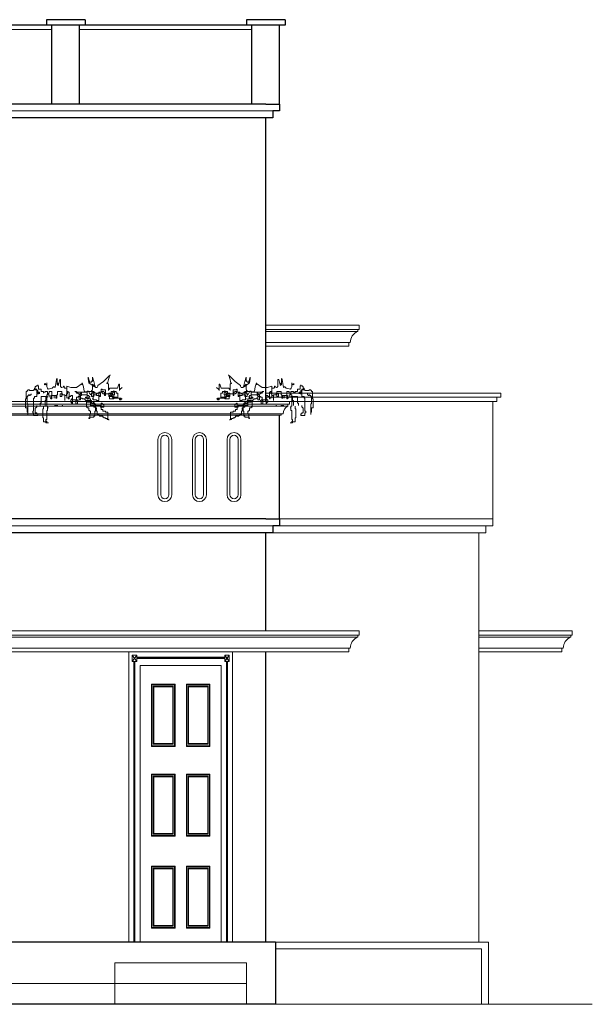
# Model space of a CAD drawing. Header units: centimetres. Extents: x 157 to 4450, y 465 to 3176.
# Tile 19 of 19: x 3573 to 3987, y 2258 to 2970. Entities that reach past the tile are written whole.
import ezdxf

# ---------------------------------------------------------------- set-up
doc = ezdxf.new("R2010")
doc.units = ezdxf.units.CM
doc.layers.get('0').update_dxf_attribs({"lineweight": 25})
for name, color, linetype, lineweight in [('1.000', 144, 'Continuous', 13), ('Dimension', 8, 'Continuous', 18), ('FURNIT', 204, 'Continuous', 9), ('GRASS', 96, 'Continuous', 5), ('Win', 5, 'Continuous', 20)]:
    doc.layers.add(name, color=color, linetype=linetype, lineweight=lineweight)

# ---------------------------------------------------------------- blocks, each defined once
blk = doc.blocks.new('Door - 75x210 (Common)')
for p, q in [((-37.545, -210), (-37.545, 0)), ((-37.545, -180), (-37.545, 0)), ((-37.545, 0), (-37.545, -180)), ((-37.545, 0), (37.545, 0)), ((37.545, -180), (37.545, 0)), ((37.545, 0), (37.545, -180)), ((37.545, -210), (37.545, 0)), ((37.545, 0), (37.545, -210)), ((-31.812, -7), (-35.088, -7)), ((-33.0405, -210), (-33.0405, -7)), ((-31.812, -7), (-31.812, -2.5)), ((31.812, -5), (-31.812, -5)), ((31.812, -7), (31.812, -2.5)), ((35.088, -7), (31.812, -7)), ((33.0405, -7), (33.0405, -210)), ((-37.545, -12), (-37.545, -180)), ((-29.355, -210), (-29.355, -10)), ((-29.355, -10), (29.355, -10)), ((29.355, -10), (29.355, -210)), ((37.545, -12), (37.545, -180)), ((-21.165, -68.5), (-21.165, -23.5)), ((-21.165, -23.5), (-4.095, -23.5)), ((-4.095, -23.5), (-4.095, -68.5)), ((4.095, -23.5), (4.095, -68.5)), ((21.165, -23.5), (4.095, -23.5)), ((21.165, -68.5), (21.165, -23.5)), ((-21.165, -68.5), (-4.095, -68.5)), ((21.165, -68.5), (4.095, -68.5)), ((-21.165, -133.5), (-21.165, -88.5)), ((-21.165, -88.5), (-4.095, -88.5)), ((-4.095, -88.5), (-4.095, -133.5)), ((21.165, -88.5), (4.095, -88.5)), ((4.095, -88.5), (4.095, -133.5)), ((21.165, -133.5), (21.165, -88.5)), ((-21.165, -133.5), (-4.095, -133.5)), ((21.165, -133.5), (4.095, -133.5)), ((-21.165, -200), (-21.165, -155)), ((-21.165, -155), (-4.095, -155)), ((-4.095, -155), (-4.095, -200)), ((21.165, -155), (4.095, -155)), ((4.095, -155), (4.095, -200)), ((21.165, -200), (21.165, -155)), ((-37.545, -195), (-37.545, -210)), ((-21.165, -200), (-4.095, -200)), ((21.165, -200), (4.095, -200)), ((39.545, -210), (-39.545, -210))]:
    blk.add_line(p, q)
at = {"layer": 'FURNIT'}
for p, q in [((-35.088, -7), (-31.812, -2.5)), ((-31.812, -7), (-35.088, -2.5)), ((-35.088, -7), (-35.088, -2.5)), ((-31.812, -2.5), (-35.088, -2.5)), ((-33.8595, -210), (-33.8595, -7)), ((-33.45, -210), (-33.45, -7)), ((31.812, -4), (-31.812, -4)), ((31.812, -4.5), (-31.812, -4.5)), ((31.812, -7), (35.088, -2.5)), ((35.088, -7), (31.812, -2.5)), ((35.088, -2.5), (31.812, -2.5)), ((33.45, -7), (33.45, -210)), ((33.8595, -7), (33.8595, -210)), ((35.088, -7), (35.088, -2.5)), ((-20.7555, -68), (-20.7555, -24)), ((-20.7555, -24), (-4.5045, -24)), ((-19.9365, -67), (-19.9365, -25)), ((-19.9365, -25), (-5.3235, -25)), ((-19.527, -66.5), (-19.527, -25.5)), ((-19.527, -25.5), (-5.733, -25.5)), ((-5.733, -25.5), (-5.733, -66.5)), ((-5.3235, -25), (-5.3235, -67)), ((-4.5045, -24), (-4.5045, -68)), ((4.5045, -24), (4.5045, -68)), ((20.7555, -24), (4.5045, -24)), ((5.3235, -25), (5.3235, -67)), ((19.9365, -25), (5.3235, -25)), ((5.733, -25.5), (5.733, -66.5)), ((19.527, -25.5), (5.733, -25.5)), ((19.527, -66.5), (19.527, -25.5)), ((19.9365, -67), (19.9365, -25)), ((20.7555, -68), (20.7555, -24)), ((-20.7555, -68), (-4.5045, -68)), ((-19.9365, -67), (-5.3235, -67)), ((-19.527, -66.5), (-5.733, -66.5)), ((20.7555, -68), (4.5045, -68)), ((19.9365, -67), (5.3235, -67)), ((19.527, -66.5), (5.733, -66.5)), ((-20.7555, -133), (-20.7555, -89)), ((-20.7555, -89), (-4.5045, -89)), ((-19.9365, -132), (-19.9365, -90)), ((-19.9365, -90), (-5.3235, -90)), ((-19.527, -131.5), (-19.527, -90.5)), ((-19.527, -90.5), (-5.733, -90.5)), ((-5.733, -90.5), (-5.733, -131.5)), ((-5.3235, -90), (-5.3235, -132)), ((-4.5045, -89), (-4.5045, -133)), ((20.7555, -89), (4.5045, -89)), ((4.5045, -89), (4.5045, -133)), ((19.9365, -90), (5.3235, -90)), ((5.3235, -90), (5.3235, -132)), ((19.527, -90.5), (5.733, -90.5)), ((5.733, -90.5), (5.733, -131.5)), ((19.527, -131.5), (19.527, -90.5)), ((19.9365, -132), (19.9365, -90)), ((20.7555, -133), (20.7555, -89)), ((-20.7555, -133), (-4.5045, -133)), ((-19.9365, -132), (-5.3235, -132)), ((-19.527, -131.5), (-5.733, -131.5)), ((20.7555, -133), (4.5045, -133)), ((19.9365, -132), (5.3235, -132)), ((19.527, -131.5), (5.733, -131.5)), ((-20.7555, -199.5), (-20.7555, -155.5)), ((-20.7555, -155.5), (-4.5045, -155.5)), ((-19.9365, -198.5), (-19.9365, -156.5)), ((-19.9365, -156.5), (-5.3235, -156.5)), ((-5.3235, -156.5), (-5.3235, -198.5)), ((-4.5045, -155.5), (-4.5045, -199.5)), ((20.7555, -155.5), (4.5045, -155.5)), ((4.5045, -155.5), (4.5045, -199.5)), ((19.9365, -156.5), (5.3235, -156.5)), ((5.3235, -156.5), (5.3235, -198.5)), ((19.9365, -198.5), (19.9365, -156.5)), ((20.7555, -199.5), (20.7555, -155.5)), ((-19.527, -198), (-19.527, -157)), ((-19.527, -157), (-5.733, -157)), ((-5.733, -157), (-5.733, -198)), ((19.527, -157), (5.733, -157)), ((5.733, -157), (5.733, -198)), ((19.527, -198), (19.527, -157)), ((-19.9365, -198.5), (-5.3235, -198.5)), ((-19.527, -198), (-5.733, -198)), ((19.9365, -198.5), (5.3235, -198.5)), ((19.527, -198), (5.733, -198)), ((-20.7555, -199.5), (-4.5045, -199.5)), ((20.7555, -199.5), (4.5045, -199.5))]:
    blk.add_line(p, q, dxfattribs=at)
blk = doc.blocks.new('grass in')
for p, q in [((-20.42, 14.76), (-20.92, 14.76)), ((-20.92, 14.76), (-19.92, 14.26)), ((-19.42, 11.76), (-20.42, 14.76)), ((-19.92, 14.26), (-15.91, 10.26)), ((-27.43, 3.76), (-27.43, 8.26)), ((-27.43, 8.26), (-26.92, 8.26)), ((-26.92, 8.26), (-25.92, 5.26)), ((-18.92, 8.76), (-19.42, 11.76)), ((-19.42, 8.26), (-18.41, 9.26)), ((-19.42, 3.76), (-19.42, 8.26)), ((-18.41, 8.76), (-18.92, 8.76)), ((-18.41, 9.26), (-18.41, 8.76)), ((-15.91, 10.26), (-11.91, 7.26)), ((-11.91, 7.26), (-11.91, 6.76)), ((-9.91, 6.26), (-8.9, 10.26)), ((-5.4, 9.26), (-9.4, 6.26)), ((-9.4, 6.26), (-8.9, 7.26)), ((-8.9, 10.26), (-7.9, 13.26)), ((-8.9, 7.26), (-7.9, 8.26)), ((-7.9, 13.26), (-7.9, 10.26)), ((-7.9, 10.26), (-7.9, 10.76)), ((-7.9, 10.76), (-7.4, 10.76)), ((-7.9, 8.26), (-7.9, 5.26)), ((-7.4, 10.76), (-7.4, 10.26)), ((-7.4, 10.26), (-6.9, 9.76)), ((-6.9, 9.76), (-5.9, 9.76)), ((-5.9, 10.26), (-4.9, 13.26)), ((-5.9, 9.26), (-5.9, 10.26)), ((-5.9, 9.76), (-5.9, 9.26)), ((-4.9, 12.26), (-5.4, 9.26)), ((-4.9, 13.26), (-4.9, 12.26)), ((-1.4, 6.26), (-0.39, 9.26)), ((-0.39, 9.26), (-0.39, 7.76)), ((-0.39, 7.76), (-0.39, 9.26)), ((-0.39, 9.26), (-0.39, 8.76)), ((-0.39, 8.76), (3.61, 5.76)), ((15.12, 6.26), (15.12, 11.76)), ((15.12, 11.76), (15.62, 11.76)), ((15.62, 11.76), (16.63, 7.76)), ((16.63, 7.76), (17.13, 7.26)), ((17.13, 7.26), (17.13, 9.26)), ((17.13, 9.26), (17.13, 8.76)), ((17.13, 8.76), (17.63, 7.76)), ((17.63, 7.76), (17.63, 12.26)), ((17.63, 12.26), (18.13, 11.76)), ((18.13, 11.76), (18.63, 8.76)), ((18.63, 8.76), (19.13, 5.76)), ((25.14, 6.26), (25.14, 9.26)), ((25.14, 9.26), (25.14, 7.76)), ((25.14, 7.76), (25.64, 7.76)), ((25.64, 7.76), (26.14, 8.76)), ((26.14, 8.76), (26.14, 8.26)), ((26.14, 8.26), (26.64, 7.76)), ((26.64, 7.76), (26.64, 8.76)), ((31.63, 7.15), (31.04, 7.15)), ((31.04, 7.15), (31.04, 4.77)), ((31.63, 7.15), (31.63, 7.75)), ((31.63, 7.75), (31.63, 7.15)), ((32.83, 7.15), (31.63, 7.15)), ((32.83, 6.55), (32.83, 7.15)), ((-29.34, 5.82), (-27.93, 4.76)), ((-27.93, 4.76), (-27.43, 3.76)), ((-26.26, -1.79), (-26.26, 1.79)), ((-26.26, 1.79), (-25.07, 1.79)), ((-25.92, 5.26), (-20.42, 5.26)), ((-25.07, 1.79), (-25.07, 2.98)), ((-25.07, 2.98), (-21.49, 2.98)), ((-23.87, 0.6), (-23.87, 2.98)), ((-23.87, 2.98), (-23.28, 2.98)), ((-22.08, 0.6), (-23.87, 0.6)), ((-23.28, 2.98), (-23.28, 3.58)), ((-23.28, 3.58), (-23.28, 2.38)), ((-23.28, 2.38), (-22.68, 2.38)), ((-23.28, -2.38), (-23.28, 0.6)), ((-23.28, 0.6), (-22.68, 0.6)), ((-22.68, 2.38), (-22.68, 1.79)), ((-22.68, 1.79), (-19.7, 1.79)), ((-22.68, 0.6), (-22.68, 1.19)), ((-22.68, 1.19), (-19.7, 1.19)), ((-21.49, 1.19), (-22.08, 1.19)), ((-22.08, 1.19), (-22.08, 0.6)), ((-22.08, -1.19), (-22.08, 0)), ((-22.08, 0), (-21.49, 0)), ((-21.49, 2.98), (-21.49, 1.19)), ((-21.49, 0), (-21.49, 0.6)), ((-21.49, 0.6), (-20.89, 0.6)), ((-20.89, 0.6), (-20.89, 0)), ((-20.89, 0), (-20.29, 0)), ((-20.42, 5.26), (-19.92, 4.76)), ((-20.29, 0), (-20.29, -2.38)), ((-19.92, 4.76), (-19.42, 4.26)), ((-19.7, 1.79), (-19.7, 1.19)), ((-19.7, 1.19), (-19.7, -0.6)), ((-19.7, 1.19), (-16.11, 1.19)), ((-19.42, 4.26), (-19.42, 3.76)), ((-17.31, 0), (-17.31, 4.17)), ((-17.31, 4.17), (-14.92, 4.17)), ((-16.71, 0), (-17.31, 0)), ((-16.71, 1.19), (-16.71, 2.38)), ((-16.71, 2.38), (-16.11, 2.38)), ((-16.71, 1.19), (-16.71, 1.79)), ((-16.71, 1.79), (-16.71, 0)), ((-16.11, 1.19), (-16.71, 1.19)), ((-15.52, 1.19), (-16.71, 1.19)), ((-16.11, 2.38), (-16.11, 2.98)), ((-16.11, 2.98), (-14.32, 2.98)), ((-14.92, 1.79), (-15.52, 1.79)), ((-15.52, 1.79), (-15.52, 1.19)), ((-14.92, 4.17), (-14.92, 4.77)), ((-14.92, 4.77), (-14.32, 4.77)), ((-14.32, 2.38), (-14.92, 2.38)), ((-14.92, 2.38), (-14.92, 1.79)), ((-14.32, 4.77), (-14.32, 2.38)), ((-14.32, 2.98), (-14.32, 2.38)), ((-14.32, 2.38), (-12.53, 2.38)), ((-13.73, -0.6), (-13.73, 1.79)), ((-13.73, 1.79), (-11.34, 1.79)), ((-12.53, 0), (-13.13, 0)), ((-13.13, 0), (-13.13, -0.6)), ((-12.53, 2.38), (-12.53, 0)), ((-12.53, -3.58), (-12.53, 0)), ((-12.53, 0), (-10.74, 0)), ((-11.91, 6.76), (-11.41, 5.76)), ((-11.41, 5.76), (-10.41, 5.76)), ((-11.34, 1.79), (-11.34, 1.19)), ((-11.34, 1.19), (-10.74, 1.19)), ((-10.74, 0), (-10.74, 1.79)), ((-10.74, 1.79), (-9.55, 1.79)), ((-10.74, 1.19), (-10.74, 0.6)), ((-10.74, 0.6), (-8.36, 0.6)), ((-10.41, 5.76), (-9.91, 6.26)), ((-9.55, 1.79), (-9.55, 2.38)), ((-9.55, 2.38), (-8.36, 2.38)), ((-8.95, -0.6), (-8.95, 2.98)), ((-8.95, 2.98), (-7.76, 2.98)), ((-8.36, 2.38), (-8.36, 1.79)), ((-8.36, 1.79), (-7.16, 1.79)), ((-8.36, 0.6), (-8.36, -2.38)), ((-7.9, 5.26), (-7.4, 1.26)), ((-7.76, 2.98), (-7.76, 3.58)), ((-7.76, 3.58), (-7.16, 3.58)), ((-7.4, 1.26), (-6.9, 0.76)), ((-7.16, 3.58), (-7.16, 2.98)), ((-7.16, 2.98), (-4.18, 2.98)), ((-7.16, 1.79), (-7.16, -0.6)), ((-6.9, 0.76), (-6.4, 0.76)), ((-6.4, 0.76), (-5.9, 1.76)), ((-5.9, 1.76), (-5.4, 2.76)), ((-5.4, 2.76), (-4.9, 3.26)), ((-5.37, -0.6), (-5.37, 0)), ((-5.37, 0), (-4.18, 0)), ((-4.9, 3.26), (-4.4, 3.26)), ((-4.4, 3.26), (-3.9, 2.76)), ((-4.18, 2.98), (-4.18, -1.19)), ((0, 2.38), (-4.18, 2.38)), ((-4.18, 2.38), (-4.18, -2.38)), ((-4.18, 0), (-4.18, 0.6)), ((-4.18, 0.6), (1.79, 0.6)), ((-3.9, 2.76), (-2.9, 2.76)), ((-2.9, 2.76), (-1.9, 3.26)), ((-1.9, 3.26), (-1.4, 6.26)), ((0, 0), (0, 2.38)), ((0, 2.38), (4.18, 2.38)), ((0, 1.79), (0, 2.38)), ((0.6, 1.79), (0, 1.79)), ((0.6, 0), (0, 0)), ((0.6, 1.19), (0.6, 1.79)), ((2.39, 1.19), (0.6, 1.19)), ((0.6, -2.98), (0.6, 0)), ((1.79, 0.6), (1.79, -2.98)), ((3.58, 1.79), (2.39, 1.79)), ((2.39, 1.79), (2.39, 1.19)), ((4.77, 2.98), (3.58, 2.98)), ((3.58, 2.98), (3.58, 1.79)), ((3.61, 5.76), (7.62, 5.76)), ((4.18, 2.38), (4.18, 2.98)), ((4.18, 2.98), (4.77, 2.98)), ((6.57, -5.96), (6.57, 0)), ((6.57, 0), (7.76, 0)), ((7.62, 5.76), (10.62, 6.76)), ((7.76, 0), (7.76, -0.6)), ((8.95, -2.38), (8.95, 2.38)), ((8.95, 2.38), (9.55, 2.38)), ((9.55, 2.38), (9.55, 2.98)), ((9.55, 2.98), (10.15, 2.98)), ((10.15, 2.98), (10.15, 1.19)), ((10.15, 1.19), (10.74, 1.19)), ((10.62, 6.76), (10.62, -1.74)), ((10.62, -1.74), (10.62, 5.26)), ((10.62, 5.26), (12.12, 5.26)), ((10.74, 1.19), (10.74, 0)), ((10.74, 0), (11.94, 0)), ((11.94, -3.58), (11.94, 0.6)), ((11.94, 0.6), (13.73, 0.6)), ((11.94, 0), (11.94, -3.58)), ((12.12, 5.26), (12.62, 5.76)), ((12.62, 5.76), (12.62, 6.76)), ((12.62, 6.76), (13.12, 6.76)), ((13.12, 6.76), (13.12, 6.26)), ((13.12, 6.26), (14.12, 5.76)), ((13.73, 0.6), (13.73, 1.19)), ((13.73, 1.19), (15.52, 1.19)), ((14.12, 5.76), (14.62, 5.76)), ((14.32, -0.6), (14.32, 2.98)), ((14.32, 2.98), (17.31, 2.98)), ((14.62, 5.76), (14.62, 6.26)), ((14.62, 6.26), (15.12, 6.26)), ((15.52, 1.19), (15.52, -0.6)), ((17.31, 2.98), (17.31, 0.6)), ((17.31, 0.6), (17.91, 0.6)), ((17.91, 0.6), (17.91, -0.6)), ((17.91, -1.79), (17.91, 0)), ((17.91, 0), (19.7, 0)), ((19.13, 5.76), (19.63, 6.26)), ((19.63, 6.26), (20.13, 6.26)), ((19.7, 0), (19.7, -1.79)), ((19.7, -1.79), (19.7, 0)), ((19.7, 0), (21.49, 0)), ((20.13, 6.26), (21.13, 5.26)), ((21.13, 5.26), (24.13, 4.76)), ((21.49, -2.38), (21.49, 2.98)), ((21.49, 2.98), (23.28, 2.98)), ((21.49, 0), (21.49, 0.6)), ((21.49, 0.6), (21.49, 0)), ((21.49, 0), (22.08, 0)), ((22.08, 0), (22.08, -1.79)), ((23.28, 2.98), (23.28, 1.79)), ((23.28, 1.79), (23.87, 1.79)), ((24.47, 0.6), (23.28, 0.6)), ((23.28, 0.6), (23.28, -1.19)), ((23.87, 1.79), (23.87, 1.19)), ((23.87, 1.19), (24.47, 1.19)), ((24.13, 4.76), (24.63, 5.26)), ((26.26, 2.98), (24.47, 2.98)), ((24.47, 2.98), (24.47, 0.6)), ((24.47, 1.19), (24.47, 0.6)), ((24.47, 0.6), (25.07, 0.6)), ((24.63, 5.26), (25.14, 6.26)), ((25.07, 0.6), (25.07, -7.75)), ((26.26, 2.38), (26.26, 2.98)), ((27.45, 2.38), (26.26, 2.38)), ((29.25, 2.98), (27.45, 2.98)), ((27.45, 2.98), (27.45, 1.79)), ((27.45, 1.79), (27.45, 2.38)), ((31.04, 4.77), (29.25, 4.77)), ((29.25, 4.77), (29.25, 2.98)), ((31.04, 2.38), (30.44, 2.38)), ((30.44, 2.38), (30.44, 1.19)), ((31.04, 1.19), (31.04, 2.38)), ((31.63, 1.79), (31.04, 1.79)), ((31.04, 1.79), (31.04, 1.19)), ((31.04, 1.19), (31.04, 1.79)), ((31.04, 1.79), (32.23, 1.79)), ((32.23, 1.19), (31.04, 1.19)), ((32.23, 3.58), (31.63, 3.58)), ((31.63, 3.58), (31.63, 1.79)), ((32.23, 1.79), (32.23, 4.77)), ((32.23, 4.77), (34.02, 4.77)), ((34.62, 4.17), (32.23, 4.17)), ((32.23, 4.17), (32.23, 3.58)), ((32.23, -0.6), (32.23, 1.19)), ((33.42, 6.55), (32.83, 6.55)), ((33.42, 5.36), (33.42, 6.55)), ((34.02, 5.36), (33.42, 5.36)), ((34.02, 4.77), (34.02, 5.36)), ((34.62, 3.58), (34.62, 4.17)), ((37.6, 3.58), (34.62, 3.58)), ((36.41, 1.19), (36.41, 0.6)), ((36.41, 0.6), (37, 0.6)), ((37, 0.6), (37, 0)), ((37, 0), (37.6, 0)), ((38.79, 4.17), (37.6, 4.17)), ((37.6, 4.17), (37.6, 3.58)), ((37.6, 0), (37.6, 0.6)), ((37.6, 0.6), (38.2, 0.6)), ((38.2, 0.6), (38.2, 0)), ((38.2, 0), (38.79, 0)), ((38.79, 3.58), (38.79, 4.17)), ((39.39, 3.58), (38.79, 3.58)), ((38.79, 0), (38.79, -0.6)), ((39.39, 2.98), (39.39, 3.58)), ((39.99, 2.98), (39.39, 2.98)), ((39.99, -2.38), (39.99, 2.98)), ((-29.34, -2.38), (-27.45, -2.38)), ((-28.65, -2.98), (-28.65, -1.79)), ((-28.65, -1.79), (-25.66, -1.79)), ((-27.45, -2.98), (-28.65, -2.98)), ((-27.45, -2.38), (-27.45, -2.98)), ((-22.68, -1.79), (-26.26, -1.79)), ((-25.66, -1.79), (-25.66, -1.19)), ((-25.66, -1.19), (-22.08, -1.19)), ((-20.29, -2.38), (-23.28, -2.38)), ((-19.7, -0.6), (-22.68, -0.6)), ((-22.68, -0.6), (-22.68, -1.79)), ((-16.11, -8.34), (-16.11, -6.55)), ((-16.11, -6.55), (-15.52, -6.55)), ((-15.52, -6.55), (-15.52, -5.96)), ((-15.52, -5.96), (-14.92, -5.96)), ((-14.92, -5.96), (-14.92, -5.36)), ((-14.92, -5.36), (-14.32, -5.36)), ((-14.32, -5.36), (-14.32, -10.13)), ((-13.13, -0.6), (-13.73, -0.6)), ((-10.74, -3.58), (-12.53, -3.58)), ((-8.36, -2.98), (-10.74, -2.98)), ((-10.74, -2.98), (-10.74, -3.58)), ((-10.15, -8.94), (-10.15, -6.55)), ((-10.15, -6.55), (-8.95, -6.55)), ((-7.16, -5.36), (-9.55, -5.36)), ((-9.55, -5.36), (-9.55, -7.15)), ((-7.16, -0.6), (-8.95, -0.6)), ((-8.95, -6.55), (-8.95, -4.77)), ((-8.95, -4.77), (-8.36, -4.77)), ((-8.36, -2.38), (-7.76, -2.38)), ((-7.76, -2.38), (-8.36, -2.38)), ((-8.36, -2.38), (-8.36, -2.98)), ((-8.36, -4.77), (-8.36, -4.17)), ((-8.36, -4.17), (-7.16, -4.17)), ((-7.16, -4.17), (-7.16, -3.58)), ((-7.16, -3.58), (-4.18, -3.58)), ((-6.57, -4.17), (-7.16, -4.17)), ((-7.16, -4.17), (-7.16, -5.36)), ((-4.18, -2.38), (-6.57, -2.38)), ((-6.57, -2.38), (-6.57, -4.17)), ((-4.18, -4.77), (-6.57, -4.77)), ((-6.57, -4.77), (-6.57, -7.15)), ((-5.97, -1.19), (-5.97, -0.6)), ((-5.97, -0.6), (-5.37, -0.6)), ((-5.37, -1.19), (-5.97, -1.19)), ((-5.37, -1.79), (-5.37, -1.19)), ((-2.98, -1.79), (-5.37, -1.79)), ((-4.18, -1.19), (-2.98, -1.19)), ((-4.18, -3.58), (-4.18, -2.98)), ((-4.18, -2.98), (-4.18, -4.77)), ((-3.58, -8.34), (-3.58, -3.58)), ((-3.58, -3.58), (-2.98, -3.58)), ((-2.98, -1.19), (-2.98, -1.79)), ((-2.98, -3.58), (-2.98, -2.98)), ((-2.98, -2.98), (-2.39, -2.98)), ((-2.39, -2.98), (-2.39, -2.38)), ((-2.39, -2.38), (-0.6, -2.38)), ((-0.6, -2.38), (-0.6, -1.79)), ((-0.6, -1.79), (0.6, -1.79)), ((0.6, -1.79), (0.6, -0.6)), ((0.6, -0.6), (2.39, -0.6)), ((1.79, -2.98), (0.6, -2.98)), ((2.39, -0.6), (2.39, -1.19)), ((2.39, -1.19), (3.58, -1.19)), ((2.39, -4.17), (2.39, -3.58)), ((2.39, -3.58), (2.98, -3.58)), ((2.98, -4.17), (2.39, -4.17)), ((2.98, -3.58), (2.98, -2.98)), ((2.98, -2.98), (6.57, -2.98)), ((2.98, -5.96), (2.98, -4.17)), ((4.18, -5.96), (2.98, -5.96)), ((3.58, -1.19), (3.58, -3.58)), ((3.58, -3.58), (4.18, -3.58)), ((4.18, -3.58), (4.18, -5.96)), ((6.57, -2.98), (6.57, -2.38)), ((6.57, -2.38), (7.16, -2.38)), ((7.16, -5.36), (6.57, -5.36)), ((6.57, -5.36), (6.57, -5.96)), ((7.16, -2.38), (7.16, -2.98)), ((7.16, -2.98), (7.76, -2.98)), ((7.76, -4.77), (7.16, -4.77)), ((7.16, -4.77), (7.16, -5.36)), ((7.76, -0.6), (8.95, -0.6)), ((7.76, -2.98), (7.76, -4.77)), ((8.95, -0.6), (8.95, -1.19)), ((8.95, -1.19), (9.55, -1.19)), ((9.55, -2.38), (8.95, -2.38)), ((9.55, -1.19), (9.55, -2.38)), ((15.52, -0.6), (14.32, -0.6)), ((17.91, -0.6), (18.5, -0.6)), ((18.5, -1.79), (17.91, -1.79)), ((18.5, -0.6), (18.5, -1.79)), ((22.08, -2.38), (21.49, -2.38)), ((22.08, -1.79), (22.68, -1.79)), ((22.68, -1.79), (22.08, -1.79)), ((22.08, -1.79), (22.08, -2.38)), ((24.47, -1.19), (24.47, -0.6)), ((24.47, -0.6), (29.25, -0.6)), ((25.66, -1.19), (24.47, -1.19)), ((25.66, -3.58), (25.66, -1.19)), ((26.26, -3.58), (25.66, -3.58)), ((26.26, -7.15), (26.26, -3.58)), ((29.25, -0.6), (29.25, -5.36)), ((29.25, -5.36), (29.84, -5.36)), ((29.84, -5.36), (29.84, -7.15)), ((34.02, -0.6), (32.23, -0.6)), ((34.02, -1.79), (34.02, -0.6)), ((34.62, -1.79), (34.02, -1.79)), ((34.62, -11.32), (34.62, -1.79)), ((38.79, -0.6), (39.39, -0.6)), ((39.39, -5.96), (38.79, -5.96)), ((38.79, -5.96), (38.79, -13.7)), ((39.39, -0.6), (39.39, -5.96)), ((40.59, -2.38), (39.99, -2.38)), ((40.59, -8.94), (40.59, -2.38)), ((-17.31, -11.92), (-19.1, -11.92)), ((-19.1, -11.92), (-19.1, -17.28)), ((-15.52, -11.32), (-17.31, -11.32)), ((-17.31, -11.32), (-17.31, -11.92)), ((-13.73, -8.34), (-16.11, -8.34)), ((-14.32, -10.13), (-15.52, -10.13)), ((-15.52, -10.13), (-15.52, -11.32)), ((-9.55, -7.15), (-13.73, -7.15)), ((-13.73, -7.15), (-13.73, -8.34)), ((-12.53, -14.3), (-12.53, -13.7)), ((-12.53, -13.7), (-11.34, -13.7)), ((-11.34, -13.7), (-11.34, -11.32)), ((-11.34, -11.32), (-10.74, -11.32)), ((-10.74, -9.53), (-10.74, -8.94)), ((-10.74, -8.94), (-10.15, -8.94)), ((-10.15, -9.53), (-10.74, -9.53)), ((-10.74, -11.32), (-10.74, -10.13)), ((-10.74, -10.13), (-10.15, -10.13)), ((-8.95, -8.34), (-10.15, -8.34)), ((-10.15, -8.34), (-10.15, -11.32)), ((-10.15, -10.13), (-10.15, -9.53)), ((-10.15, -11.32), (-9.55, -11.32)), ((-9.55, -11.32), (-9.55, -14.9)), ((-6.57, -7.15), (-8.95, -7.15)), ((-8.95, -7.15), (-8.95, -8.34)), ((-6.57, -13.11), (-6.57, -11.32)), ((-6.57, -11.32), (-5.97, -11.32)), ((-5.97, -13.11), (-6.57, -13.11)), ((-5.97, -11.32), (-5.97, -10.73)), ((-5.97, -10.73), (-5.37, -10.73)), ((-5.97, -16.68), (-5.97, -13.11)), ((-5.37, -10.73), (-5.37, -8.94)), ((-5.37, -8.94), (-4.18, -8.94)), ((-4.18, -8.94), (-4.18, -8.34)), ((-4.18, -8.34), (-3.58, -8.34)), ((14.07, -7.15), (13.47, -7.15)), ((14.07, -7.75), (14.07, -7.15)), ((14.66, -7.75), (14.07, -7.75)), ((17.05, -7.15), (19.44, -7.15)), ((24.47, -8.94), (23.87, -8.94)), ((23.87, -8.94), (24.47, -8.94)), ((25.07, -7.75), (24.47, -7.75)), ((24.47, -7.75), (24.47, -8.94)), ((24.47, -8.94), (24.47, -10.73)), ((24.47, -10.73), (25.07, -10.73)), ((25.07, -10.73), (25.07, -17.28)), ((27.45, -9.53), (27.45, -7.75)), ((28.05, -9.53), (27.45, -9.53)), ((28.05, -16.09), (28.05, -9.53)), ((32.23, -13.11), (31.63, -13.11)), ((31.63, -13.11), (31.63, -14.3)), ((32.23, -7.15), (32.23, -8.34)), ((32.23, -8.34), (32.83, -8.34)), ((33.42, -12.51), (32.23, -12.51)), ((32.23, -12.51), (32.23, -13.11)), ((32.83, -8.34), (32.83, -8.94)), ((32.83, -8.94), (33.42, -8.94)), ((33.42, -8.94), (33.42, -12.51)), ((35.21, -11.32), (34.62, -11.32)), ((34.62, -14.3), (34.62, -12.51)), ((34.62, -12.51), (35.21, -12.51)), ((35.21, -12.51), (35.21, -11.32)), ((38.79, -13.7), (38.79, -11.92)), ((38.79, -11.92), (39.39, -11.92)), ((39.39, -11.92), (39.39, -8.94)), ((39.39, -8.94), (40.59, -8.94)), ((-19.1, -17.28), (-19.7, -17.28)), ((-19.7, -17.28), (-19.7, -17.88)), ((-19.7, -17.88), (-19.7, -17.28)), ((-19.7, -17.28), (-18.5, -17.28)), ((-18.5, -17.28), (-18.5, -16.68)), ((-18.5, -16.68), (-17.31, -16.68)), ((-17.31, -16.68), (-17.31, -16.09)), ((-17.31, -16.09), (-16.11, -16.09)), ((-16.11, -16.09), (-16.11, -15.49)), ((-16.11, -15.49), (-15.52, -15.49)), ((-15.52, -15.49), (-15.52, -14.9)), ((-15.52, -14.9), (-13.13, -14.9)), ((-13.13, -14.9), (-13.13, -14.3)), ((-13.13, -14.3), (-12.53, -14.3)), ((-9.55, -14.9), (-8.95, -14.9)), ((-8.95, -14.9), (-8.95, -15.49)), ((-8.95, -15.49), (-5.97, -15.49)), ((-5.97, -15.49), (-5.97, -16.09)), ((-5.97, -16.09), (-5.37, -16.09)), ((-5.37, -16.68), (-5.97, -16.68)), ((-5.37, -16.09), (-5.37, -16.68)), ((25.07, -19.66), (23.87, -19.66)), ((23.87, -19.66), (25.66, -19.66)), ((25.07, -17.28), (25.66, -17.28)), ((25.66, -18.47), (25.07, -18.47)), ((25.07, -18.47), (25.07, -19.66)), ((25.66, -17.28), (25.66, -18.47)), ((25.66, -19.66), (25.66, -19.07)), ((25.66, -19.07), (27.45, -19.07)), ((27.45, -19.07), (27.45, -16.09)), ((27.45, -16.09), (28.05, -16.09)), ((31.63, -14.3), (34.62, -14.3))]:
    blk.add_line(p, q)

msp = doc.modelspace()

# ---------------------------------------------------------------- linework, layer by layer
for p, q in [((3620.13, 2970.31), (3592.13, 2970.31)), ((3592.13, 2970.31), (3592.13, 2966.31)), ((3620.13, 2970.31), (3620.13, 2966.31)), ((3764.79, 2970.31), (3736.79, 2970.31)), ((3736.79, 2970.31), (3736.79, 2966.31)), ((3764.79, 2970.31), (3764.79, 2966.31)), ((3740.79, 2966.31), (3346.79, 2966.31)), ((3620.13, 2966.31), (3592.13, 2966.31)), ((3596.13, 2909.31), (3596.13, 2966.31)), ((3616.13, 2909.31), (3616.13, 2966.31)), ((3764.79, 2966.31), (3736.79, 2966.31)), ((3740.79, 2909.31), (3740.79, 2966.31)), ((3760.79, 2909.31), (3760.79, 2966.31)), ((3750.79, 2909.31), (3346.79, 2909.31)), ((3750.79, 2909.31), (3760.79, 2909.31)), ((3760.79, 2909.31), (3760.79, 2904.31)), ((3750.79, 2899.31), (3346.79, 2899.31)), ((3750.79, 2694.31), (3750.79, 2899.31)), ((3755.79, 2899.31), (3750.79, 2899.31)), ((3760.79, 2904.31), (3755.79, 2904.31)), ((3755.79, 2904.31), (3755.79, 2899.31)), ((3760.79, 2609.31), (3760.79, 2684.31)), ((3750.79, 2609.31), (3109.79, 2609.31)), ((3750.79, 2609.31), (3760.79, 2609.31)), ((3760.79, 2609.31), (3760.79, 2604.31)), ((3750.79, 2599.31), (3129.79, 2599.31)), ((3755.79, 2599.31), (3750.79, 2599.31)), ((3750.79, 2528.31), (3750.79, 2599.31)), ((3760.79, 2604.31), (3755.79, 2604.31)), ((3755.79, 2604.31), (3755.79, 2599.31)), ((3750.79, 2303.31), (3750.79, 2513.31)), ((3757.79, 2303.31), (3316.79, 2303.31)), ((3757.79, 2303.31), (3757.79, 2258.31)), ((3757.79, 2258.31), (3316.79, 2258.31))]:
    msp.add_line(p, q)
at = {"layer": '1.000'}
for p, q in [((3596.13, 2963.31), (3471.46, 2963.31)), ((3740.79, 2963.31), (3616.13, 2963.31)), ((3755.79, 2904.31), (3346.79, 2904.31)), ((3817.29, 2746.31), (3750.79, 2746.31)), ((3817.29, 2744.81), (3750.79, 2744.81)), ((3810.79, 2736.81), (3750.79, 2736.81)), ((3755.79, 2604.31), (3119.79, 2604.31)), ((3817.29, 2525.31), (3277.79, 2525.31)), ((3817.29, 2523.81), (3280.79, 2523.81)), ((3810.79, 2515.81), (3296.79, 2515.81))]:
    msp.add_line(p, q, dxfattribs=at)
for points in [[(3682.79, 2626.81, -1), (3672.79, 2626.81), (3672.79, 2666.81, -1), (3682.79, 2666.81)], [(3707.79, 2626.81, -1), (3697.79, 2626.81), (3697.79, 2666.81, -1), (3707.79, 2666.81)], [(3732.79, 2626.81, -1), (3722.79, 2626.81), (3722.79, 2666.81, -1), (3732.79, 2666.81)]]:
    msp.add_lwpolyline(points, format="xyb", close=True, dxfattribs=at)
at = {"layer": 'Dimension'}
for p, q in [((3920.79, 2700.31), (3750.79, 2700.31)), ((3920.79, 2697.31), (3920.79, 2700.31)), ((3917.79, 2694.31), (3750.79, 2694.31)), ((3914.79, 2694.31), (3914.79, 2609.31)), ((3917.79, 2697.31), (3917.79, 2694.31)), ((3750.79, 2609.31), (3904.79, 2609.31)), ((3904.79, 2609.31), (3914.79, 2609.31)), ((3914.79, 2609.31), (3914.79, 2604.31)), ((3750.79, 2599.31), (3904.79, 2599.31)), ((3904.79, 2303.31), (3904.79, 2599.31)), ((3909.79, 2599.31), (3904.79, 2599.31)), ((3914.79, 2604.31), (3909.79, 2604.31)), ((3909.79, 2604.31), (3909.79, 2599.31)), ((3972.29, 2528.31), (3904.79, 2528.31)), ((3904.79, 2513.31), (3964.79, 2513.31)), ((3757.79, 2303.31), (3911.79, 2303.31)), ((3911.79, 2303.31), (3911.79, 2258.31)), ((3757.79, 2258.31), (3986.79, 2258.31))]:
    msp.add_line(p, q, dxfattribs=at)
for points in [[(3680.79, 2626.81, -1), (3674.79, 2626.81), (3674.79, 2666.81, -1), (3680.79, 2666.81)], [(3705.79, 2626.81, -1), (3699.79, 2626.81), (3699.79, 2666.81, -1), (3705.79, 2666.81)], [(3730.79, 2626.81, -1), (3724.79, 2626.81), (3724.79, 2666.81, -1), (3730.79, 2666.81)]]:
    msp.add_lwpolyline(points, format="xyb", close=True, dxfattribs=at)
msp.add_lwpolyline([(3972.29, 2528.31), (3972.29, 2525.31), (3971.29, 2525.31), (3971.29, 2523.81, 0.313102), (3965.79, 2515.81), (3964.79, 2515.81), (3964.79, 2513.31)], format="xyb", dxfattribs=at)
at = {"layer": 'FURNIT'}
for p, q in [((3310.79, 2692.31), (3766.79, 2692.31)), ((3920.79, 2697.31), (3750.79, 2697.31)), ((3310.79, 2690.81), (3766.79, 2690.81)), ((3315.79, 2685.31), (3761.79, 2685.31)), ((3760.79, 2604.31), (3909.79, 2604.31)), ((3971.29, 2525.31), (3904.79, 2525.31)), ((3971.29, 2523.81), (3904.79, 2523.81)), ((3964.79, 2515.81), (3904.79, 2515.81)), ((3757.79, 2298.31), (3906.79, 2298.31)), ((3906.79, 2298.31), (3906.79, 2258.31))]:
    msp.add_line(p, q, dxfattribs=at)
at = {"layer": 'Win'}
for p, q in [((3818.29, 2749.31), (3750.79, 2749.31)), ((3750.79, 2734.31), (3810.79, 2734.31)), ((3760.79, 2694.31), (3316.79, 2694.31)), ((3760.79, 2684.31), (3316.79, 2684.31)), ((3818.29, 2528.31), (3271.79, 2528.31)), ((3301.79, 2513.31), (3810.79, 2513.31)), ((3641.7, 2288.31), (3641.7, 2258.31)), ((3736.79, 2288.31), (3641.7, 2288.31)), ((3736.79, 2288.31), (3736.79, 2258.31)), ((3736.79, 2273.31), (3316.79, 2273.31))]:
    msp.add_line(p, q, dxfattribs=at)
for points in [[(3818.29, 2749.31), (3818.29, 2746.31), (3817.29, 2746.31), (3817.29, 2744.81, 0.313102), (3811.79, 2736.81), (3810.79, 2736.81), (3810.79, 2734.31)], [(3760.79, 2684.31), (3761.79, 2684.31), (3761.79, 2685.31), (3763.29, 2685.31, -0.307632), (3766.79, 2690.81), (3766.79, 2692.31), (3767.79, 2692.31), (3767.79, 2694.31), (3760.79, 2694.31)], [(3818.29, 2528.31), (3818.29, 2525.31), (3817.29, 2525.31), (3817.29, 2523.81, 0.313102), (3811.79, 2515.81), (3810.79, 2515.81), (3810.79, 2513.31)]]:
    msp.add_lwpolyline(points, format="xyb", dxfattribs=at)

# ---------------------------------------------------------------- block references
at = {"layer": '1.000'}
msp.add_blockref('Door - 75x210 (Common)', (3689.25, 2513.31), dxfattribs=at)
at = {"layer": 'GRASS', "xscale": -1}
msp.add_blockref('grass in', (3617.54, 2698.48), dxfattribs=at)
at = {"layer": 'GRASS'}
msp.add_blockref('grass in', (3744.47, 2698.48), dxfattribs=at)

doc.saveas('drawing.dxf')
